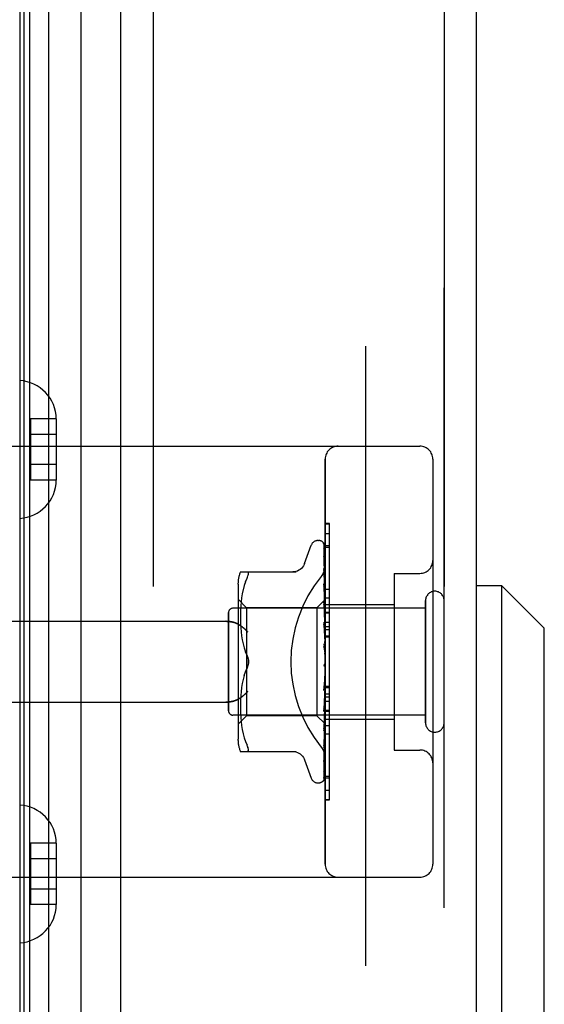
# Model space of a CAD drawing. Header units: inches. Extents: x 0 to 262, y 0 to 169.
# Tile 123 of 256: x 27.41 to 28.62, y 115.56 to 117.84. Entities that reach past the tile are written whole.
import ezdxf

# ---------------------------------------------------------------- set-up
doc = ezdxf.new("R2010")
doc.units = ezdxf.units.IN
doc.header["$LTSCALE"] = 14.384615
doc.header["$MEASUREMENT"] = 0
doc.linetypes.add('HIDDEN', pattern=[0.2, 0.1, -0.1])
for name, color, linetype in [('DEFAULT_2', 8, 'HIDDEN'), ('LEFTHAND_DOOR_ASSEMBLY', 7, 'CONTINUOUS'), ('RIGHTHAND_DOOR_ASSEMBLY', 7, 'CONTINUOUS')]:
    doc.layers.add(name, color=color, linetype=linetype)

msp = doc.modelspace()

# ---------------------------------------------------------------- linework, layer by layer
at = {"layer": 'DEFAULT_2', "color": 8, "linetype": 'HIDDEN'}
msp.add_line((28.2098, 119.96), (28.2098, 50.4911), dxfattribs=at)
at = {"layer": 'LEFTHAND_DOOR_ASSEMBLY', "color": 7, "linetype": 'Continuous'}
for p, q in [((27.475, 120.8909), (27.475, 49.5602)), ((27.4092, 49.5782), (27.4092, 120.8728)), ((27.4179, 49.5759), (27.4179, 120.8752)), ((27.4316, 49.5691), (27.4316, 120.882)), ((27.5502, 49.5885), (27.5502, 120.8625)), ((28.5263, 116.5267), (28.4673, 116.5267)), ((28.5263, 115.4244), (28.5263, 116.5267)), ((28.6248, 116.4283), (28.5263, 116.5267)), ((28.6248, 115.5228), (28.6248, 116.4283))]:
    msp.add_line(p, q, dxfattribs=at)
at = {"layer": 'LEFTHAND_DOOR_ASSEMBLY', "color": 3, "linetype": 'Continuous'}
for p, q in [((27.6423, 49.6105), (27.6423, 120.8405)), ((28.4673, 49.6105), (28.4673, 120.8405))]:
    msp.add_line(p, q, dxfattribs=at)
at = {"layer": 'LEFTHAND_DOOR_ASSEMBLY', "color": 8, "linetype": 'HIDDEN'}
for p, q in [((27.7173, 120.8405), (27.7173, 49.6105)), ((28.3923, 49.6105), (28.3923, 120.8405)), ((27.4328, 116.9141), (27.4328, 116.772)), ((27.4928, 116.9141), (27.4328, 116.9141)), ((27.4928, 116.9141), (27.4928, 116.913)), ((27.4928, 116.913), (27.4928, 116.7731)), ((27.4928, 116.878), (27.4328, 116.878)), ((26.9183, 116.8505), (28.3363, 116.8505)), ((28.1163, 115.8805), (28.1163, 116.8205)), ((28.3663, 116.8205), (28.3663, 115.8805)), ((27.4928, 116.808), (27.4328, 116.808)), ((27.4928, 116.772), (27.4328, 116.772)), ((27.4928, 116.7731), (27.4928, 116.772)), ((28.1163, 116.6483), (28.1263, 116.6483)), ((28.1263, 116.2376), (28.1263, 116.6483)), ((28.0687, 116.5785), (28.0841, 116.6208)), ((28.0998, 116.6318), (28.1006, 116.6318)), ((28.1136, 116.6222), (28.1155, 116.4933)), ((28.1163, 116.6199), (28.1263, 116.6199)), ((28.1136, 116.6129), (28.1155, 116.4883)), ((28.1136, 116.6112), (28.1155, 116.4881)), ((28.1136, 116.5947), (28.1136, 116.5942)), ((28.1136, 116.5942), (28.1155, 116.4782)), ((28.1136, 116.5913), (28.1155, 116.4779)), ((27.9198, 116.5589), (28.049, 116.5589)), ((27.9352, 116.5589), (27.9365, 116.5587)), ((28.1136, 116.5668), (28.1136, 116.5667)), ((28.1144, 116.5607), (28.1136, 116.5668)), ((28.1136, 116.5667), (28.1155, 116.4634)), ((28.1136, 116.5628), (28.1155, 116.4631)), ((28.1137, 116.5626), (28.1136, 116.5628)), ((28.1153, 116.5536), (28.1144, 116.5607)), ((28.2763, 116.5555), (28.2763, 116.1455)), ((28.2763, 116.5555), (28.3363, 116.5555)), ((27.9143, 116.5301), (27.9143, 116.1709)), ((27.9285, 116.527), (27.926, 116.5176)), ((27.9316, 116.5359), (27.9285, 116.527)), ((27.9316, 116.5358), (27.9352, 116.5443)), ((28.1136, 116.5313), (28.1155, 116.4446)), ((28.1136, 116.5312), (28.1136, 116.5313)), ((28.1136, 116.5266), (28.1155, 116.4442)), ((28.1149, 116.5199), (28.1136, 116.5312)), ((27.924, 116.5081), (27.9225, 116.4985)), ((27.926, 116.5177), (27.924, 116.5081)), ((28.1157, 116.5118), (28.1149, 116.5199)), ((28.1163, 116.5055), (28.1157, 116.5118)), ((27.9343, 116.4758), (27.9143, 116.4958)), ((27.9206, 116.4803), (27.9201, 116.4716)), ((27.9214, 116.4892), (27.9206, 116.4802)), ((27.9225, 116.4986), (27.9214, 116.4891)), ((28.1163, 116.4948), (28.0973, 116.4758)), ((28.1136, 116.4894), (28.1155, 116.4224)), ((28.1137, 116.4892), (28.1136, 116.4894)), ((28.1136, 116.4839), (28.1155, 116.4219)), ((28.1153, 116.4722), (28.1137, 116.4892)), ((28.1155, 116.4933), (28.1155, 116.4934)), ((28.1155, 116.4934), (28.1155, 116.4933)), ((28.1163, 116.4912), (28.1155, 116.4883)), ((28.1155, 116.4881), (28.1155, 116.4883)), ((28.1155, 116.4883), (28.1155, 116.4881)), ((28.1163, 116.4861), (28.1155, 116.4881)), ((28.1163, 116.4827), (28.1155, 116.4782)), ((28.1155, 116.4779), (28.1155, 116.4782)), ((28.1155, 116.4782), (28.1155, 116.478)), ((28.1163, 116.4743), (28.1155, 116.478)), ((28.1163, 116.4985), (28.1263, 116.4985)), ((28.1163, 116.4835), (28.2763, 116.4835)), ((28.3493, 116.2085), (28.3493, 116.4925)), ((27.8923, 116.2365), (27.8923, 116.4645)), ((28.3493, 116.4745), (27.9023, 116.4745)), ((27.9199, 116.4633), (27.9198, 116.4549)), ((27.9198, 116.455), (27.9199, 116.4464)), ((27.9202, 116.4717), (27.9199, 116.4632)), ((27.9343, 116.4758), (27.9343, 116.3505)), ((28.0973, 116.4758), (27.9343, 116.4758)), ((28.0973, 116.4758), (28.0973, 116.2253)), ((28.1163, 116.4611), (28.1153, 116.4722)), ((28.1163, 116.4694), (28.1155, 116.4635)), ((28.1155, 116.4631), (28.1155, 116.4635)), ((28.1155, 116.4634), (28.1155, 116.4632)), ((28.1163, 116.458), (28.1155, 116.4632)), ((26.9183, 116.4443), (27.8859, 116.4443)), ((27.9199, 116.4466), (27.9201, 116.4379)), ((27.9201, 116.4381), (27.9207, 116.429)), ((28.1137, 116.4422), (28.1136, 116.4424)), ((28.1136, 116.4424), (28.1155, 116.3975)), ((28.1136, 116.4364), (28.1155, 116.397)), ((28.1137, 116.4421), (28.1163, 116.4126)), ((28.1163, 116.4517), (28.1155, 116.4447)), ((28.1155, 116.4442), (28.1155, 116.4447)), ((28.1155, 116.4446), (28.1155, 116.4443)), ((28.1163, 116.4379), (28.1155, 116.4443)), ((28.1163, 116.4425), (28.1263, 116.4425)), ((28.1163, 116.4324), (28.1263, 116.4324)), ((27.9206, 116.4292), (27.9214, 116.4199)), ((27.9214, 116.4201), (27.9225, 116.4106)), ((27.9225, 116.4107), (27.924, 116.4012)), ((28.1163, 116.4304), (28.1155, 116.4225)), ((28.1155, 116.4223), (28.1155, 116.4225)), ((28.1155, 116.4224), (28.1155, 116.422)), ((28.1155, 116.4219), (28.1155, 116.4223)), ((28.1163, 116.4146), (28.1155, 116.422)), ((28.1163, 116.4252), (28.1263, 116.4252)), ((28.1163, 116.4102), (28.1263, 116.4102)), ((27.924, 116.4013), (27.926, 116.3918)), ((27.926, 116.3919), (27.9285, 116.3826)), ((28.1137, 116.3919), (28.1163, 116.362)), ((28.1137, 116.3854), (28.1155, 116.37)), ((28.1163, 116.4063), (28.1155, 116.3977)), ((28.1155, 116.397), (28.1155, 116.3977)), ((28.1155, 116.3975), (28.1155, 116.3972)), ((28.1163, 116.389), (28.1155, 116.3972)), ((27.9285, 116.3826), (27.9315, 116.3737)), ((27.9352, 116.3651), (27.9316, 116.3737)), ((28.1163, 116.3801), (28.1155, 116.3712)), ((27.9343, 116.3505), (27.9343, 116.2253)), ((28.1155, 116.3452), (28.1147, 116.3443)), ((28.1154, 116.3451), (28.1155, 116.3452)), ((28.1163, 116.3528), (28.1155, 116.344)), ((28.1155, 116.3452), (28.1156, 116.3453)), ((28.1163, 116.3345), (28.1155, 116.3434)), ((28.1163, 116.347), (28.1161, 116.3466)), ((27.9285, 116.3185), (27.926, 116.3092)), ((27.9352, 116.336), (27.9316, 116.3274)), ((28.1155, 116.3174), (28.1137, 116.2898)), ((28.1155, 116.3168), (28.1136, 116.2836)), ((28.1163, 116.3255), (28.1155, 116.317)), ((28.1155, 116.3174), (28.1155, 116.3164)), ((28.1155, 116.3168), (28.1155, 116.317)), ((27.924, 116.2999), (27.9225, 116.2904)), ((27.926, 116.3093), (27.924, 116.2998)), ((28.1137, 116.2837), (28.1163, 116.3136)), ((28.1163, 116.3077), (28.1155, 116.3164)), ((28.1163, 116.2991), (28.1155, 116.2912)), ((28.1163, 116.2939), (28.1263, 116.2939)), ((27.9207, 116.2721), (27.9201, 116.263)), ((27.9214, 116.2812), (27.9206, 116.2719)), ((27.9225, 116.2905), (27.9214, 116.281)), ((28.1155, 116.2914), (28.1136, 116.2404)), ((28.1155, 116.2909), (28.1136, 116.2346)), ((28.1136, 116.2835), (28.1137, 116.2837)), ((28.1155, 116.2914), (28.1155, 116.2907)), ((28.1155, 116.2909), (28.1155, 116.2912)), ((28.1163, 116.2824), (28.1155, 116.2907)), ((28.1163, 116.2745), (28.1155, 116.2675)), ((26.9183, 116.2568), (27.8859, 116.2568)), ((27.9199, 116.2546), (27.9198, 116.246)), ((27.9201, 116.2632), (27.9199, 116.2544)), ((28.1155, 116.2676), (28.1136, 116.1951)), ((28.1155, 116.2672), (28.1136, 116.19)), ((28.1137, 116.2349), (28.1163, 116.2638)), ((28.1155, 116.2676), (28.1155, 116.2671)), ((28.1155, 116.2672), (28.1155, 116.2675)), ((28.1163, 116.2596), (28.1155, 116.2671)), ((28.1163, 116.2527), (28.1155, 116.2469)), ((28.3493, 116.2265), (27.9023, 116.2265)), ((27.9343, 116.2253), (27.9143, 116.2053)), ((27.9198, 116.2462), (27.9199, 116.2377)), ((27.9199, 116.2379), (27.9202, 116.2294)), ((27.9201, 116.2295), (27.9206, 116.2208)), ((28.0973, 116.2253), (27.9343, 116.2253)), ((28.1155, 116.207), (28.0973, 116.2253)), ((28.1155, 116.247), (28.1136, 116.1555)), ((28.1155, 116.2466), (28.1136, 116.1512)), ((28.1136, 116.2346), (28.1137, 116.2349)), ((28.1155, 116.23), (28.1136, 116.123)), ((28.1155, 116.2297), (28.1136, 116.1196)), ((28.1155, 116.247), (28.1155, 116.2465)), ((28.1155, 116.2466), (28.1155, 116.2469)), ((28.1163, 116.24), (28.1155, 116.2465)), ((28.1163, 116.2344), (28.1155, 116.23)), ((28.1155, 116.2297), (28.1155, 116.23)), ((28.1155, 116.23), (28.1155, 116.2297)), ((28.1163, 116.2245), (28.1155, 116.2297)), ((28.1163, 116.2376), (28.1263, 116.2376)), ((28.1263, 116.2372), (28.1163, 116.2372)), ((28.1163, 116.2356), (28.1263, 116.2356)), ((28.1263, 116.0299), (28.1263, 116.2372)), ((27.9206, 116.2209), (27.9214, 116.2119)), ((27.9214, 116.2119), (27.9225, 116.2025)), ((27.9225, 116.2026), (27.924, 116.193)), ((28.1155, 116.2175), (28.1136, 116.0987)), ((28.1155, 116.2173), (28.1136, 116.0963)), ((28.1155, 116.2097), (28.1136, 116.0823)), ((28.1153, 116.2064), (28.1163, 116.2172)), ((28.1163, 116.2203), (28.1155, 116.2174)), ((28.1155, 116.2175), (28.1155, 116.2172)), ((28.1155, 116.2173), (28.1155, 116.2174)), ((28.1163, 116.2135), (28.1155, 116.2172)), ((28.1155, 116.2096), (28.1155, 116.2097)), ((28.1155, 116.2097), (28.1155, 116.2096)), ((28.1163, 116.2074), (28.1155, 116.2096)), ((28.1163, 116.2063), (28.1155, 116.2071)), ((28.1163, 116.2175), (28.2763, 116.2175)), ((27.924, 116.193), (27.926, 116.1834)), ((27.926, 116.1835), (27.9285, 116.1741)), ((28.1136, 116.19), (28.1137, 116.1902)), ((28.1263, 116.1821), (28.1163, 116.1821)), ((27.9285, 116.1741), (27.9316, 116.1652)), ((27.9316, 116.1652), (27.9352, 116.1568)), ((27.9365, 116.154), (27.9352, 116.1568)), ((28.1148, 116.1617), (28.1157, 116.1693)), ((28.1157, 116.1693), (28.1163, 116.1753)), ((27.9198, 116.1422), (28.049, 116.1422)), ((27.9365, 116.1424), (27.9352, 116.1422)), ((27.9365, 116.154), (27.9374, 116.1516)), ((28.1136, 116.1512), (28.1136, 116.1512)), ((28.2763, 116.1455), (28.3363, 116.1455)), ((28.0687, 116.1225), (28.0841, 116.0803)), ((28.1136, 116.1193), (28.1144, 116.1248)), ((28.1136, 116.123), (28.1136, 116.1227)), ((28.1136, 116.1196), (28.1136, 116.1195)), ((28.1136, 116.1195), (28.1136, 116.1193)), ((28.1136, 116.0987), (28.1135, 116.0979)), ((28.1136, 116.0963), (28.1136, 116.0956)), ((28.0998, 116.0693), (28.1006, 116.0693)), ((28.112, 116.0738), (28.112, 116.0739)), ((28.1163, 116.0852), (28.1263, 116.0852)), ((28.1163, 116.0308), (28.1263, 116.0308)), ((28.1163, 116.0299), (28.1263, 116.0299)), ((27.4328, 115.9291), (27.4328, 115.787)), ((27.4928, 115.9291), (27.4328, 115.9291)), ((27.4928, 115.9291), (27.4928, 115.928)), ((27.4928, 115.928), (27.4928, 115.7881)), ((27.4928, 115.893), (27.4328, 115.893)), ((26.9183, 115.8505), (28.3363, 115.8505)), ((27.4928, 115.823), (27.4328, 115.823)), ((27.4928, 115.787), (27.4328, 115.787)), ((27.4928, 115.7881), (27.4928, 115.787))]:
    msp.add_line(p, q, dxfattribs=at)
for points in [[(28.1129, 116.6244), (28.1129, 116.6244), (28.1128, 116.6245), (28.1128, 116.6244), (28.1129, 116.6243), (28.1131, 116.624), (28.1132, 116.6236), (28.1134, 116.6232), (28.1135, 116.6226), (28.1136, 116.622), (28.1136, 116.6216)], [(28.1163, 116.6183), (28.1162, 116.6185), (28.1159, 116.6192), (28.1157, 116.6198), (28.1154, 116.6205), (28.1151, 116.621), (28.1148, 116.6216), (28.1145, 116.6221), (28.1142, 116.6226), (28.1139, 116.623), (28.1136, 116.6234), (28.1133, 116.6238), (28.1129, 116.6244)], [(28.1163, 116.6151), (28.1159, 116.6167), (28.1155, 116.6183), (28.115, 116.6199), (28.1145, 116.6213), (28.114, 116.6227), (28.1134, 116.624), (28.113, 116.6249)], [(28.113, 116.6249), (28.1131, 116.6246), (28.1133, 116.624), (28.1135, 116.6234), (28.1136, 116.6228), (28.1136, 116.6222)], [(28.1135, 116.6141), (28.1135, 116.6139), (28.1136, 116.6134), (28.1136, 116.6129)], [(28.1163, 116.6002), (28.116, 116.6019), (28.1156, 116.6042), (28.1152, 116.6064), (28.1148, 116.6086), (28.1143, 116.6107), (28.1138, 116.6127), (28.1135, 116.6141)], [(28.1163, 116.6207), (28.1159, 116.6217), (28.1155, 116.6226), (28.1154, 116.6227)], [(28.1135, 116.6124), (28.1135, 116.6124), (28.1134, 116.6126), (28.1134, 116.6126), (28.1134, 116.6125), (28.1135, 116.6123), (28.1136, 116.6119), (28.1136, 116.6114), (28.1136, 116.6112)], [(28.1138, 116.6119), (28.1136, 116.6122), (28.1135, 116.6124)], [(28.1163, 116.5764), (28.116, 116.5783), (28.1156, 116.5812), (28.1152, 116.5841), (28.1148, 116.587), (28.1144, 116.5899), (28.1139, 116.5927), (28.1136, 116.5947)], [(28.1136, 116.5917), (28.1136, 116.5918), (28.1136, 116.5918), (28.1136, 116.5918), (28.1136, 116.5916), (28.1136, 116.5913)], [(28.1142, 116.5904), (28.114, 116.5909), (28.1138, 116.5913), (28.1137, 116.5916), (28.1136, 116.5917)], [(28.1163, 116.6066), (28.1162, 116.6069), (28.1159, 116.6075), (28.1157, 116.6082), (28.1154, 116.6088), (28.1151, 116.6094), (28.1148, 116.61), (28.1145, 116.6105), (28.1143, 116.611), (28.1138, 116.6119)], [(28.0686, 116.5781), (28.0678, 116.5761), (28.0661, 116.5729), (28.064, 116.5698), (28.0614, 116.5671), (28.0586, 116.5647), (28.0554, 116.5626), (28.052, 116.561), (28.0485, 116.5598), (28.0448, 116.5591), (28.0412, 116.5589)], [(28.1075, 116.5485), (28.108, 116.5491), (28.1084, 116.5497), (28.1089, 116.5503), (28.1093, 116.5509), (28.1098, 116.5516), (28.1102, 116.5523), (28.1106, 116.5529), (28.111, 116.5536), (28.1114, 116.5543), (28.1118, 116.555), (28.1122, 116.5558), (28.1126, 116.5565), (28.1129, 116.5572), (28.1133, 116.558), (28.1136, 116.5588), (28.1139, 116.5595), (28.1142, 116.5603), (28.1144, 116.5611), (28.1147, 116.5619), (28.1149, 116.5626), (28.1151, 116.5634), (28.1153, 116.5642), (28.1155, 116.565), (28.1157, 116.5658), (28.1158, 116.5666), (28.1159, 116.5673), (28.1161, 116.5681), (28.1161, 116.5689), (28.1162, 116.5696), (28.1162, 116.5704), (28.1163, 116.5712), (28.1163, 116.5719)], [(28.1163, 116.5857), (28.1161, 116.5862), (28.1158, 116.587), (28.1155, 116.5878), (28.1151, 116.5885), (28.1148, 116.5892), (28.1142, 116.5904)], [(27.9352, 116.5443), (27.9365, 116.547), (27.9374, 116.5495), (27.9381, 116.5516), (27.9385, 116.5534), (27.9386, 116.555), (27.9385, 116.5563), (27.9381, 116.5573), (27.9374, 116.5582), (27.9365, 116.5587)], [(28.1163, 116.5564), (28.116, 116.557), (28.1157, 116.5579), (28.1153, 116.5587), (28.115, 116.5595), (28.1147, 116.5602), (28.1144, 116.5609), (28.1141, 116.5615), (28.1139, 116.562), (28.1137, 116.5624), (28.1137, 116.5626)], [(28.1163, 116.5444), (28.1161, 116.5466), (28.1153, 116.5536)], [(28.1148, 116.5232), (28.1145, 116.5239), (28.1142, 116.5245), (28.114, 116.5251), (28.1138, 116.5256), (28.1137, 116.5261), (28.1137, 116.5264), (28.1136, 116.5266)], [(28.1163, 116.5197), (28.1161, 116.5202), (28.1158, 116.521), (28.1154, 116.5217), (28.1148, 116.5232)], [(28.1156, 116.4786), (28.1149, 116.4801), (28.1145, 116.4808), (28.1142, 116.4815), (28.114, 116.4822), (28.1138, 116.4828), (28.1137, 116.4834), (28.1136, 116.4838), (28.1136, 116.484)], [(28.1163, 116.4947), (28.1161, 116.4944), (28.1159, 116.4941), (28.1157, 116.4938), (28.1155, 116.4934)], [(28.1163, 116.4944), (28.116, 116.4941), (28.1158, 116.4938), (28.1156, 116.4936), (28.1155, 116.4935), (28.1155, 116.4934), (28.1155, 116.4934)], [(28.1163, 116.4938), (28.116, 116.4936), (28.1158, 116.4934), (28.1156, 116.4933), (28.1155, 116.4933), (28.1155, 116.4933), (28.1155, 116.4933)], [(28.1163, 116.493), (28.1161, 116.4931), (28.1159, 116.4932), (28.1157, 116.4933), (28.1155, 116.4933)], [(28.1163, 116.4898), (28.116, 116.4894), (28.1158, 116.4891), (28.1156, 116.4888), (28.1155, 116.4885), (28.1155, 116.4883), (28.1155, 116.4883)], [(28.1163, 116.488), (28.116, 116.4879), (28.1158, 116.4878), (28.1156, 116.4879), (28.1155, 116.488), (28.1155, 116.4881)], [(28.1163, 116.4802), (28.116, 116.4798), (28.1158, 116.4793), (28.1156, 116.4789), (28.1155, 116.4785), (28.1155, 116.4782), (28.1155, 116.4782)], [(28.1163, 116.4772), (28.116, 116.4772), (28.1158, 116.4773), (28.1156, 116.4774), (28.1155, 116.4776), (28.1155, 116.4779)], [(28.1163, 116.477), (28.1159, 116.4778), (28.1156, 116.4786)], [(28.1163, 116.466), (28.116, 116.4654), (28.1158, 116.4649), (28.1156, 116.4644), (28.1155, 116.4639), (28.1155, 116.4635), (28.1155, 116.4634)], [(28.1163, 116.4618), (28.116, 116.462), (28.1158, 116.4622), (28.1156, 116.4624), (28.1155, 116.4627), (28.1155, 116.4631)], [(27.8859, 116.4443), (27.8871, 116.4443), (27.8884, 116.4442), (27.8897, 116.4442), (27.8909, 116.4441), (27.8922, 116.444), (27.8934, 116.4439), (27.8946, 116.4438), (27.8958, 116.4436), (27.897, 116.4434), (27.8982, 116.4432), (27.8993, 116.443), (27.9004, 116.4428), (27.9015, 116.4426), (27.9026, 116.4423), (27.9036, 116.442), (27.9046, 116.4418), (27.9056, 116.4415), (27.9065, 116.4412), (27.9074, 116.4408), (27.9083, 116.4405), (27.9092, 116.4402), (27.91, 116.4399), (27.9109, 116.4395), (27.9116, 116.4391), (27.9124, 116.4388), (27.9131, 116.4384), (27.9139, 116.438), (27.9145, 116.4377), (27.9152, 116.4373), (27.9159, 116.4369)], [(27.9371, 116.4193), (27.9366, 116.4198), (27.936, 116.4204), (27.9355, 116.421), (27.935, 116.4215), (27.9344, 116.4221), (27.9338, 116.4227), (27.9333, 116.4232), (27.9327, 116.4238), (27.9321, 116.4244), (27.9315, 116.4249), (27.9309, 116.4255), (27.9302, 116.4261), (27.9296, 116.4266), (27.929, 116.4272), (27.9283, 116.4277), (27.9277, 116.4283), (27.927, 116.4288), (27.9264, 116.4294), (27.9257, 116.4299), (27.9251, 116.4304), (27.9244, 116.4309), (27.9237, 116.4314), (27.9231, 116.4319), (27.9224, 116.4324), (27.9217, 116.4329), (27.9211, 116.4334), (27.9204, 116.4339), (27.9198, 116.4343), (27.9191, 116.4348), (27.9184, 116.4352), (27.9178, 116.4357), (27.9171, 116.4361), (27.9165, 116.4365), (27.9159, 116.4369)], [(28.1163, 116.4299), (28.1162, 116.4301), (28.1159, 116.4307), (28.1156, 116.4313), (28.1153, 116.4319), (28.1149, 116.4325), (28.1146, 116.4331), (28.1143, 116.4338), (28.1141, 116.4345), (28.1138, 116.4352), (28.1137, 116.4359), (28.1136, 116.4365)], [(28.1163, 116.4475), (28.116, 116.4469), (28.1158, 116.4463), (28.1156, 116.4458), (28.1155, 116.4452), (28.1155, 116.4448), (28.1155, 116.4446)], [(28.1163, 116.4425), (28.116, 116.4427), (28.1158, 116.443), (28.1156, 116.4434), (28.1155, 116.4438), (28.1155, 116.4442)], [(28.1163, 116.4255), (28.116, 116.4249), (28.1158, 116.4243), (28.1156, 116.4237), (28.1155, 116.4231), (28.1155, 116.4226), (28.1155, 116.4224)], [(28.1163, 116.4198), (28.116, 116.4201), (28.1158, 116.4204), (28.1157, 116.4209), (28.1156, 116.4213), (28.1155, 116.4218), (28.1155, 116.4219)], [(28.1163, 116.3801), (28.1162, 116.3803), (28.1159, 116.3807), (28.1157, 116.381), (28.1154, 116.3814), (28.1152, 116.3818), (28.1149, 116.3822), (28.1146, 116.3827), (28.1144, 116.3832), (28.1141, 116.3838), (28.1139, 116.3844), (28.1137, 116.3851), (28.1137, 116.3855)], [(28.1163, 116.4009), (28.116, 116.4002), (28.1158, 116.3996), (28.1156, 116.399), (28.1155, 116.3984), (28.1155, 116.3978), (28.1155, 116.3975)], [(28.1163, 116.3945), (28.116, 116.395), (28.1158, 116.3955), (28.1156, 116.396), (28.1155, 116.3966), (28.1155, 116.397)], [(27.9386, 116.3505), (27.9385, 116.3529), (27.9383, 116.3554), (27.9378, 116.3578), (27.9371, 116.3603), (27.9362, 116.3627), (27.9352, 116.3651)], [(27.9352, 116.3651), (27.9358, 116.3639), (27.9363, 116.3625), (27.9368, 116.3611), (27.9373, 116.3597)], [(28.1163, 116.3744), (28.116, 116.3738), (28.1158, 116.3732), (28.1156, 116.3725), (28.1155, 116.3719), (28.1155, 116.3713), (28.1155, 116.3707)], [(28.1155, 116.37), (28.1155, 116.3706), (28.1155, 116.3712)], [(28.1163, 116.3678), (28.116, 116.3683), (28.1158, 116.3688), (28.1156, 116.3694), (28.1155, 116.37)], [(27.9352, 116.336), (27.9362, 116.3383), (27.9371, 116.3408), (27.9378, 116.3432), (27.9383, 116.3457), (27.9385, 116.3482), (27.9386, 116.3505)], [(27.9372, 116.341), (27.9366, 116.3392), (27.9359, 116.3375), (27.9352, 116.336)], [(27.9377, 116.3582), (27.938, 116.3567), (27.9383, 116.3551), (27.9385, 116.3536), (27.9386, 116.352), (27.9386, 116.3505)], [(27.9386, 116.3505), (27.9386, 116.3486), (27.9384, 116.3467), (27.9381, 116.3448), (27.9377, 116.3429)], [(28.1147, 116.3442), (28.1145, 116.3439), (28.1143, 116.3435), (28.1141, 116.343), (28.1139, 116.3425), (28.1138, 116.3419), (28.1137, 116.3413), (28.1136, 116.3408), (28.1137, 116.3402)], [(28.1161, 116.3466), (28.1159, 116.3462), (28.1157, 116.3458), (28.1154, 116.3453), (28.1152, 116.3449), (28.1149, 116.3446), (28.1147, 116.3443)], [(28.1147, 116.3442), (28.1148, 116.3443), (28.1149, 116.3444), (28.1149, 116.3445), (28.115, 116.3446), (28.1151, 116.3447), (28.1152, 116.3448), (28.1152, 116.3449), (28.1153, 116.345), (28.1153, 116.345), (28.1154, 116.3451), (28.1154, 116.3451)], [(28.1161, 116.3466), (28.116, 116.3465), (28.1158, 116.3459), (28.1156, 116.3453), (28.1155, 116.3447), (28.1155, 116.3441), (28.1155, 116.3434)], [(28.1163, 116.3403), (28.116, 116.3409), (28.1158, 116.3415), (28.1156, 116.3421), (28.1155, 116.3427), (28.1155, 116.3434), (28.1155, 116.344)], [(28.1156, 116.3453), (28.1157, 116.3454), (28.1157, 116.3455), (28.1158, 116.3456), (28.1159, 116.3457), (28.1161, 116.3459), (28.1162, 116.3461), (28.1163, 116.3462)], [(27.9285, 116.3185), (27.9315, 116.3274), (27.9352, 116.336)], [(28.1163, 116.3198), (28.116, 116.3193), (28.1158, 116.3188), (28.1156, 116.3182), (28.1155, 116.3176), (28.1155, 116.3174)], [(28.1163, 116.3133), (28.116, 116.3139), (28.1158, 116.3145), (28.1156, 116.3151), (28.1155, 116.3158), (28.1155, 116.3164), (28.1155, 116.3168)], [(28.1137, 116.2897), (28.1137, 116.2899), (28.1138, 116.2905), (28.1139, 116.2912), (28.1141, 116.2918), (28.1144, 116.2925), (28.1147, 116.293), (28.115, 116.2936), (28.1153, 116.2941), (28.1159, 116.2951)], [(28.1159, 116.2951), (28.1161, 116.2956), (28.1163, 116.2959)], [(27.9159, 116.2642), (27.9165, 116.2646), (27.9171, 116.265), (27.9178, 116.2654), (27.9184, 116.2659), (27.9191, 116.2663), (27.9198, 116.2667), (27.9204, 116.2672), (27.9211, 116.2677), (27.9217, 116.2681), (27.9224, 116.2686), (27.9231, 116.2691), (27.9237, 116.2696), (27.9244, 116.2701), (27.9251, 116.2707), (27.9257, 116.2712), (27.9264, 116.2717), (27.927, 116.2722), (27.9277, 116.2728), (27.9283, 116.2733), (27.929, 116.2739), (27.9296, 116.2744), (27.9302, 116.275), (27.9309, 116.2756), (27.9315, 116.2761), (27.9321, 116.2767), (27.9327, 116.2773), (27.9333, 116.2778), (27.9338, 116.2784), (27.9344, 116.279), (27.935, 116.2795), (27.9355, 116.2801), (27.936, 116.2807), (27.9366, 116.2812), (27.9371, 116.2818)], [(28.1163, 116.2937), (28.116, 116.2933), (28.1158, 116.2928), (28.1156, 116.2923), (28.1155, 116.2918), (28.1155, 116.2914)], [(28.1163, 116.2876), (28.116, 116.2882), (28.1158, 116.2888), (28.1156, 116.2894), (28.1155, 116.29), (28.1155, 116.2906), (28.1155, 116.2909)], [(27.9159, 116.2642), (27.9152, 116.2638), (27.9145, 116.2634), (27.9139, 116.263), (27.9131, 116.2627), (27.9124, 116.2623), (27.9116, 116.2619), (27.9109, 116.2616), (27.91, 116.2612), (27.9092, 116.2609), (27.9083, 116.2605), (27.9074, 116.2602), (27.9065, 116.2599), (27.9056, 116.2596), (27.9046, 116.2593), (27.9036, 116.259), (27.9026, 116.2588), (27.9015, 116.2585), (27.9004, 116.2583), (27.8993, 116.258), (27.8982, 116.2578), (27.897, 116.2576), (27.8958, 116.2575), (27.8946, 116.2573), (27.8934, 116.2572), (27.8922, 116.2571), (27.8909, 116.257), (27.8897, 116.2569), (27.8884, 116.2568), (27.8871, 116.2568), (27.8859, 116.2568)], [(28.1163, 116.2696), (28.116, 116.2693), (28.1158, 116.2689), (28.1156, 116.2685), (28.1155, 116.2681), (28.1155, 116.2676)], [(28.1163, 116.2642), (28.116, 116.2648), (28.1158, 116.2654), (28.1156, 116.266), (28.1155, 116.2665), (28.1155, 116.267), (28.1155, 116.2672)], [(28.1163, 116.2485), (28.116, 116.2483), (28.1158, 116.248), (28.1156, 116.2477), (28.1155, 116.2473), (28.1155, 116.247)], [(28.1136, 116.2404), (28.1136, 116.2405), (28.1137, 116.241), (28.1138, 116.2417), (28.1141, 116.2424), (28.1143, 116.2431), (28.1146, 116.2438), (28.115, 116.2445)], [(28.115, 116.2445), (28.1157, 116.2459), (28.116, 116.2465), (28.1163, 116.2472)], [(28.1163, 116.2439), (28.116, 116.2444), (28.1158, 116.245), (28.1156, 116.2455), (28.1155, 116.246), (28.1155, 116.2465), (28.1155, 116.2466)], [(28.1163, 116.231), (28.116, 116.2309), (28.1158, 116.2308), (28.1156, 116.2306), (28.1155, 116.2303), (28.1155, 116.23)], [(28.1163, 116.2274), (28.116, 116.2279), (28.1158, 116.2284), (28.1156, 116.2289), (28.1155, 116.2293), (28.1155, 116.2297), (28.1155, 116.2297)], [(28.1155, 116.2071), (28.1136, 116.0779), (28.1136, 116.0775), (28.1136, 116.0772), (28.1135, 116.0768), (28.1134, 116.0764), (28.1133, 116.0761), (28.1132, 116.0757), (28.1131, 116.0754), (28.1129, 116.0751), (28.1127, 116.0748), (28.1126, 116.0746), (28.1124, 116.0743), (28.1122, 116.0741), (28.1121, 116.074), (28.112, 116.0739), (28.112, 116.0738), (28.112, 116.0738)], [(28.1137, 116.1902), (28.114, 116.1934), (28.1153, 116.2064)], [(28.1163, 116.2179), (28.116, 116.2179), (28.1158, 116.2179), (28.1156, 116.2178), (28.1155, 116.2177), (28.1155, 116.2175)], [(28.1163, 116.2154), (28.116, 116.2159), (28.1158, 116.2163), (28.1156, 116.2166), (28.1155, 116.217), (28.1155, 116.2172), (28.1155, 116.2173)], [(28.1163, 116.2109), (28.1161, 116.2106), (28.1159, 116.2102), (28.1157, 116.2099), (28.1155, 116.2097)], [(28.1163, 116.2096), (28.116, 116.2097), (28.1158, 116.2098), (28.1156, 116.2098), (28.1155, 116.2098), (28.1155, 116.2097)], [(28.1163, 116.2083), (28.116, 116.2087), (28.1158, 116.209), (28.1156, 116.2092), (28.1155, 116.2094), (28.1155, 116.2096), (28.1155, 116.2096)], [(28.1163, 116.2066), (28.1161, 116.2066), (28.1159, 116.2067), (28.1157, 116.2069), (28.1155, 116.207)], [(28.1136, 116.1951), (28.1137, 116.1954), (28.1138, 116.1959), (28.1139, 116.1965), (28.1141, 116.1971), (28.1144, 116.1979), (28.1148, 116.1986)], [(28.1148, 116.1986), (28.1155, 116.2002), (28.1159, 116.201), (28.1162, 116.2019), (28.1163, 116.202)], [(28.1136, 116.1555), (28.1136, 116.1556), (28.1137, 116.1558), (28.1138, 116.1562), (28.1139, 116.1567), (28.1142, 116.1572), (28.1144, 116.1579), (28.1147, 116.1585), (28.1151, 116.1593), (28.1154, 116.16), (28.1157, 116.1608), (28.1161, 116.1616), (28.1163, 116.1622)], [(28.1136, 116.1512), (28.114, 116.154), (28.1148, 116.1617)], [(27.9365, 116.1424), (27.9374, 116.1429), (27.9381, 116.1437), (27.9385, 116.1448), (27.9386, 116.1461), (27.9385, 116.1477), (27.9381, 116.1495), (27.9374, 116.1516)], [(28.0412, 116.1422), (28.0448, 116.142), (28.0485, 116.1413), (28.052, 116.1401), (28.0554, 116.1385), (28.0586, 116.1364), (28.0614, 116.134), (28.064, 116.1312), (28.0661, 116.1282), (28.0678, 116.1249), (28.0686, 116.123)], [(28.1163, 116.1292), (28.1163, 116.1299), (28.1162, 116.1307), (28.1162, 116.1314), (28.1161, 116.1322), (28.1161, 116.133), (28.1159, 116.1337), (28.1158, 116.1345), (28.1157, 116.1353), (28.1155, 116.1361), (28.1153, 116.1369), (28.1151, 116.1376), (28.1149, 116.1384), (28.1147, 116.1392), (28.1144, 116.14), (28.1142, 116.1408), (28.1139, 116.1415), (28.1136, 116.1423), (28.1133, 116.1431), (28.1129, 116.1438), (28.1126, 116.1446), (28.1122, 116.1453), (28.1118, 116.146), (28.1114, 116.1468), (28.111, 116.1475), (28.1106, 116.1481), (28.1102, 116.1488), (28.1098, 116.1495), (28.1093, 116.1501), (28.1089, 116.1508), (28.1084, 116.1514), (28.108, 116.152), (28.1075, 116.1526)], [(28.1144, 116.1248), (28.1148, 116.128), (28.1153, 116.1312), (28.1157, 116.1344), (28.116, 116.1377), (28.1163, 116.1397)], [(28.1136, 116.1228), (28.1136, 116.1228), (28.1137, 116.123), (28.1138, 116.1233), (28.114, 116.1238), (28.1142, 116.1243), (28.1145, 116.1249), (28.1148, 116.1256), (28.1152, 116.1263), (28.1155, 116.1271), (28.1159, 116.1279), (28.1162, 116.1288), (28.1163, 116.129)], [(28.1136, 116.0956), (28.1139, 116.0973), (28.1144, 116.0997), (28.1148, 116.1022), (28.1152, 116.1047), (28.1156, 116.1073), (28.116, 116.1099), (28.1163, 116.1117)], [(28.1133, 116.0806), (28.1137, 116.0817), (28.1142, 116.0833), (28.1147, 116.085), (28.1151, 116.0868), (28.1156, 116.0887), (28.116, 116.0906), (28.1163, 116.0923)], [(28.1135, 116.0979), (28.1135, 116.0978), (28.1135, 116.0978), (28.1135, 116.0978), (28.1136, 116.098), (28.1138, 116.0984), (28.114, 116.0988), (28.1145, 116.0998)], [(28.1145, 116.0998), (28.1148, 116.1004), (28.1151, 116.101), (28.1154, 116.1017), (28.1158, 116.1024), (28.116, 116.1031), (28.1163, 116.1038)], [(28.1118, 116.0736), (28.1127, 116.0745), (28.1135, 116.0756), (28.1142, 116.0767), (28.1148, 116.0779), (28.1154, 116.0792), (28.1158, 116.0805), (28.1163, 116.082)], [(28.112, 116.0739), (28.1121, 116.074), (28.1123, 116.0741)], [(28.1123, 116.0741), (28.1124, 116.0743), (28.1126, 116.0744), (28.1127, 116.0746), (28.1128, 116.0747), (28.113, 116.0749), (28.1132, 116.0751), (28.1133, 116.0753), (28.1135, 116.0755), (28.1137, 116.0757), (28.1138, 116.076), (28.114, 116.0762), (28.1142, 116.0765), (28.1144, 116.0767), (28.1146, 116.077), (28.1147, 116.0773), (28.1149, 116.0776), (28.1151, 116.0779), (28.1153, 116.0782), (28.1154, 116.0785), (28.1156, 116.0788), (28.1158, 116.0792), (28.1159, 116.0795), (28.1161, 116.0799), (28.1162, 116.0803), (28.1163, 116.0805)], [(28.1136, 116.0835), (28.1136, 116.0831), (28.1135, 116.0825), (28.1134, 116.0821), (28.1133, 116.0817), (28.1132, 116.0815), (28.1132, 116.0814)], [(28.1132, 116.0814), (28.1132, 116.0814), (28.1132, 116.0814), (28.1133, 116.0816), (28.1135, 116.0819), (28.1139, 116.0826)], [(28.1136, 116.0823), (28.1136, 116.0817), (28.1135, 116.0811), (28.1134, 116.0807), (28.1134, 116.0806)], [(28.1139, 116.0826), (28.1142, 116.0831), (28.1145, 116.0836), (28.1148, 116.0842), (28.1152, 116.0848), (28.1155, 116.0855), (28.1158, 116.0861), (28.1161, 116.0868), (28.1163, 116.0874)]]:
    msp.add_lwpolyline(points, dxfattribs=at)
for centre, radius, start, end in [((27.4028, 116.913), 0.09, 0.672, 86.7754), ((28.1463, 116.8205), 0.03, 90, 180), ((28.3363, 116.8205), 0.03, 0, 90), ((27.4028, 116.773), 0.09, 273.2246, 359.328), ((28.0998, 116.6151), 0.0167, 90, 160), ((28.1006, 116.6151), 0.0167, 27.1488, 90), ((28.3363, 116.5855), 0.03, 270, 360), ((27.9918, 116.5301), 0.0776, 157.9239, 180), ((28.3708, 116.4925), 0.0215, 360, 180), ((27.9023, 116.4645), 0.01, 90, 180), ((27.9023, 116.2365), 0.01, 180, 270), ((28.3708, 116.2085), 0.0215, 180, 0), ((27.9918, 116.1709), 0.0776, 180, 202.0761), ((28.3363, 116.1155), 0.03, 0, 90), ((28.0998, 116.086), 0.0167, 200, 270), ((28.1006, 116.086), 0.0167, 270, 312.2353), ((27.4028, 115.928), 0.09, 0.672, 86.7754), ((28.1463, 115.8805), 0.03, 180, 270), ((28.3363, 115.8805), 0.03, 270, 360), ((27.4028, 115.788), 0.09, 273.2246, 359.328)]:
    msp.add_arc(centre, radius, start, end, dxfattribs=at)
msp.add_ellipse((28.3493, 116.3505), major_axis=(0.3125, 0), ratio=1, start_param=2.455485, end_param=3.8277, dxfattribs=at)
at = {"layer": 'RIGHTHAND_DOOR_ASSEMBLY', "color": 8, "linetype": 'HIDDEN'}
for p, q in [((27.7173, 120.8405), (27.7173, 49.6105)), ((28.3923, 120.8405), (28.3923, 49.6105)), ((26.9183, 116.8505), (28.3363, 116.8505)), ((28.1163, 116.8205), (28.1163, 115.8805)), ((28.3663, 116.8205), (28.3663, 115.8805)), ((28.1263, 116.6712), (28.1163, 116.6712)), ((28.1163, 116.6703), (28.1263, 116.6703)), ((28.1263, 116.4639), (28.1263, 116.6712)), ((28.1263, 116.6159), (28.1163, 116.6159)), ((28.2763, 116.5555), (28.2763, 116.1455)), ((28.2763, 116.5555), (28.3363, 116.5555)), ((28.1163, 116.5189), (28.1263, 116.5189)), ((28.1163, 116.4835), (28.2763, 116.4835)), ((28.3493, 116.4925), (28.3493, 116.2085)), ((27.8923, 116.4645), (27.8923, 116.2365)), ((28.3493, 116.4745), (27.9023, 116.4745)), ((28.1163, 116.4655), (28.1263, 116.4655)), ((28.1163, 116.4639), (28.1263, 116.4639)), ((28.1263, 116.4635), (28.1163, 116.4635)), ((28.1263, 116.0527), (28.1263, 116.4635)), ((26.9183, 116.4443), (27.8859, 116.4443)), ((28.1263, 116.4072), (28.1163, 116.4072)), ((28.1163, 116.2909), (28.1263, 116.2909)), ((28.1163, 116.2758), (28.1263, 116.2758)), ((26.9183, 116.2568), (27.8859, 116.2568)), ((28.1163, 116.2687), (28.1263, 116.2687)), ((28.1163, 116.2586), (28.1263, 116.2586)), ((28.3493, 116.2265), (27.9023, 116.2265)), ((28.1163, 116.2175), (28.2763, 116.2175)), ((28.1163, 116.2025), (28.1263, 116.2025)), ((28.2763, 116.1455), (28.3363, 116.1455)), ((28.1163, 116.0812), (28.1263, 116.0812)), ((28.1163, 116.0527), (28.1263, 116.0527)), ((26.9183, 115.8505), (28.3363, 115.8505))]:
    msp.add_line(p, q, dxfattribs=at)
for points in [[(28.1163, 116.5719), (28.1163, 116.5712), (28.1162, 116.5704), (28.1162, 116.5696), (28.1161, 116.5689), (28.1161, 116.5681), (28.1159, 116.5673), (28.1158, 116.5666), (28.1157, 116.5658), (28.1155, 116.565), (28.1153, 116.5642), (28.1151, 116.5634), (28.1149, 116.5626), (28.1147, 116.5619), (28.1144, 116.5611), (28.1142, 116.5603), (28.1139, 116.5595), (28.1136, 116.5588), (28.1133, 116.558), (28.1129, 116.5572), (28.1126, 116.5565), (28.1122, 116.5558), (28.1118, 116.555), (28.1114, 116.5543), (28.111, 116.5536), (28.1106, 116.5529), (28.1102, 116.5523), (28.1098, 116.5516), (28.1093, 116.5509), (28.1089, 116.5503), (28.1084, 116.5497), (28.108, 116.5491), (28.1075, 116.5485)], [(27.9159, 116.4369), (27.9152, 116.4373), (27.9145, 116.4377), (27.9139, 116.438), (27.9131, 116.4384), (27.9124, 116.4388), (27.9116, 116.4391), (27.9109, 116.4395), (27.91, 116.4399), (27.9092, 116.4402), (27.9083, 116.4405), (27.9074, 116.4408), (27.9065, 116.4412), (27.9056, 116.4415), (27.9046, 116.4418), (27.9036, 116.442), (27.9026, 116.4423), (27.9015, 116.4426), (27.9004, 116.4428), (27.8993, 116.443), (27.8982, 116.4432), (27.897, 116.4434), (27.8958, 116.4436), (27.8946, 116.4438), (27.8934, 116.4439), (27.8922, 116.444), (27.8909, 116.4441), (27.8897, 116.4442), (27.8884, 116.4442), (27.8871, 116.4443), (27.8859, 116.4443)], [(27.9159, 116.4369), (27.9165, 116.4365), (27.9171, 116.4361), (27.9178, 116.4357), (27.9184, 116.4352), (27.9191, 116.4348), (27.9198, 116.4343), (27.9204, 116.4339), (27.9211, 116.4334), (27.9217, 116.4329), (27.9224, 116.4324), (27.9231, 116.4319), (27.9237, 116.4314), (27.9244, 116.4309), (27.9251, 116.4304), (27.9257, 116.4299), (27.9264, 116.4294), (27.927, 116.4288), (27.9277, 116.4283), (27.9283, 116.4277), (27.929, 116.4272), (27.9296, 116.4266), (27.9302, 116.4261), (27.9309, 116.4255), (27.9315, 116.4249), (27.9321, 116.4244), (27.9327, 116.4238), (27.9333, 116.4232), (27.9338, 116.4227), (27.9344, 116.4221), (27.935, 116.4215), (27.9355, 116.421), (27.936, 116.4204), (27.9366, 116.4198), (27.9371, 116.4193)], [(27.9371, 116.2818), (27.9366, 116.2812), (27.936, 116.2807), (27.9355, 116.2801), (27.935, 116.2795), (27.9344, 116.279), (27.9338, 116.2784), (27.9333, 116.2778), (27.9327, 116.2773), (27.9321, 116.2767), (27.9315, 116.2761), (27.9309, 116.2756), (27.9302, 116.275), (27.9296, 116.2744), (27.929, 116.2739), (27.9283, 116.2733), (27.9277, 116.2728), (27.927, 116.2722), (27.9264, 116.2717), (27.9257, 116.2712), (27.9251, 116.2707), (27.9244, 116.2701), (27.9237, 116.2696), (27.9231, 116.2691), (27.9224, 116.2686), (27.9217, 116.2681), (27.9211, 116.2677), (27.9204, 116.2672), (27.9198, 116.2667), (27.9191, 116.2663), (27.9184, 116.2659), (27.9178, 116.2654), (27.9171, 116.265), (27.9165, 116.2646), (27.9159, 116.2642)], [(27.8859, 116.2568), (27.8871, 116.2568), (27.8884, 116.2568), (27.8897, 116.2569), (27.8909, 116.257), (27.8922, 116.2571), (27.8934, 116.2572), (27.8946, 116.2573), (27.8958, 116.2575), (27.897, 116.2576), (27.8982, 116.2578), (27.8993, 116.258), (27.9004, 116.2583), (27.9015, 116.2585), (27.9026, 116.2588), (27.9036, 116.259), (27.9046, 116.2593), (27.9056, 116.2596), (27.9065, 116.2599), (27.9074, 116.2602), (27.9083, 116.2605), (27.9092, 116.2609), (27.91, 116.2612), (27.9109, 116.2616), (27.9116, 116.2619), (27.9124, 116.2623), (27.9131, 116.2627), (27.9139, 116.263), (27.9145, 116.2634), (27.9152, 116.2638), (27.9159, 116.2642)], [(28.1075, 116.1526), (28.108, 116.152), (28.1084, 116.1514), (28.1089, 116.1508), (28.1093, 116.1501), (28.1098, 116.1495), (28.1102, 116.1488), (28.1106, 116.1481), (28.111, 116.1475), (28.1114, 116.1468), (28.1118, 116.146), (28.1122, 116.1453), (28.1126, 116.1446), (28.1129, 116.1438), (28.1133, 116.1431), (28.1136, 116.1423), (28.1139, 116.1415), (28.1142, 116.1408), (28.1144, 116.14), (28.1147, 116.1392), (28.1149, 116.1384), (28.1151, 116.1376), (28.1153, 116.1369), (28.1155, 116.1361), (28.1157, 116.1353), (28.1158, 116.1345), (28.1159, 116.1337), (28.1161, 116.133), (28.1161, 116.1322), (28.1162, 116.1314), (28.1162, 116.1307), (28.1163, 116.1299), (28.1163, 116.1292)]]:
    msp.add_lwpolyline(points, dxfattribs=at)
for centre, radius, start, end in [((28.1463, 116.8205), 0.03, 90, 180), ((28.3363, 116.8205), 0.03, 0, 90), ((28.3363, 116.5855), 0.03, 270, 360), ((28.3708, 116.4925), 0.0215, 0, 180), ((27.9023, 116.4645), 0.01, 90, 180), ((27.9023, 116.2365), 0.01, 180, 270), ((28.3708, 116.2085), 0.0215, 180, 360), ((28.3363, 116.1155), 0.03, 0, 90), ((28.1463, 115.8805), 0.03, 180, 270), ((28.3363, 115.8805), 0.03, 270, 360)]:
    msp.add_arc(centre, radius, start, end, dxfattribs=at)
msp.add_ellipse((28.3493, 116.3505), major_axis=(0.3125, 0), ratio=1, start_param=2.455485, end_param=3.8277, dxfattribs=at)

doc.saveas('drawing.dxf')
